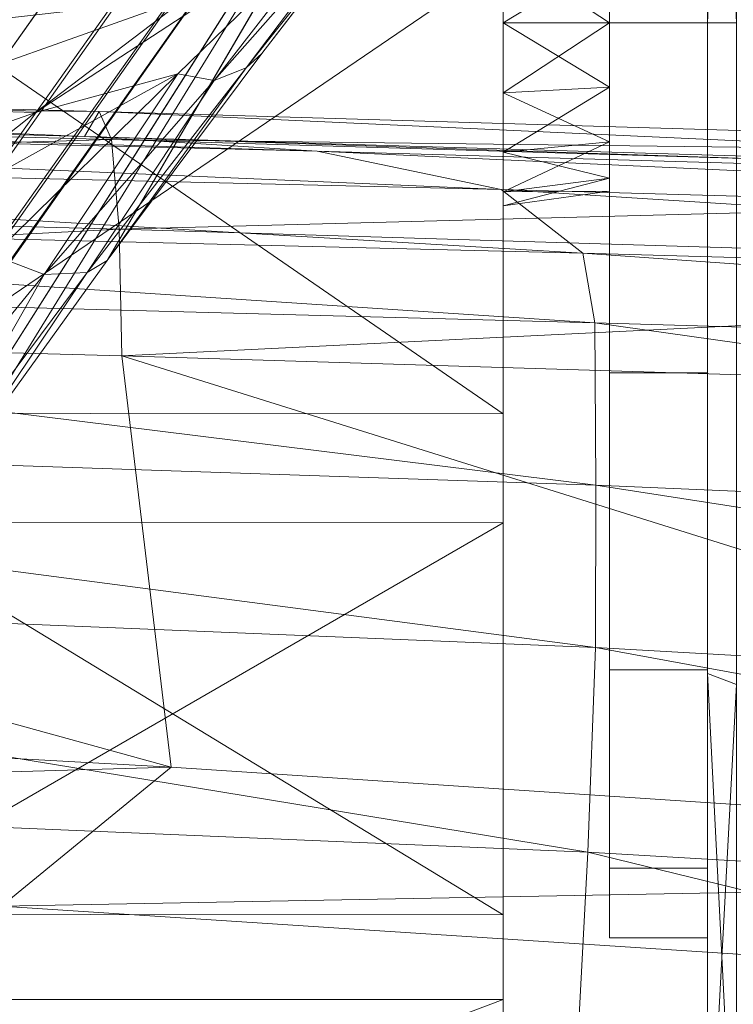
# Model space of a CAD drawing. Header units: inches. Extents: x 813 to 1305, y 19 to 194.
# Tile 171 of 256: x 1180.117 to 1180.604, y 77.875 to 78.547. Entities that reach past the tile are written whole.
import ezdxf

# ---------------------------------------------------------------- set-up
doc = ezdxf.new("R2010")
doc.units = ezdxf.units.IN
doc.header["$MEASUREMENT"] = 0
doc.layers.add('CET color Grey2', color=7, linetype='Continuous', true_color=0x060606)
doc.layers.add('CET color Grey98', color=7, linetype='Continuous', true_color=0xfafafa)
doc.layers.add('CET Default', color=7, linetype='Continuous')

# ---------------------------------------------------------------- blocks, each defined once
blk = doc.blocks.new('*C286')
at = {"layer": 'CET color Grey2', "linetype": 'Continuous', "lineweight": 0}
for points, invisible_edges in [([(-8.07122, 2.25412, 1.62557), (-8.07122, 1.75854, 1.4203), (-8.07122, 2.34253, 1.18112), (-8.07122, 2.25412, 1.62557)], 11), ([(-8.07122, 1.75854, 1.4203), (-8.07122, 1.80611, 1.18112), (-8.07122, 2.34253, 1.18112), (-8.07122, 1.75854, 1.4203)], 6), ([(-8.07122, 2.34253, 1.18112), (-8.07122, 1.80611, 1.18112), (-8.07122, 2.25412, 0.73666), (-8.07122, 2.34253, 1.18112)], 11), ([(-8.07122, 2.00236, 2.00236), (-8.07122, 1.62305, 1.62306), (-8.07122, 2.25412, 1.62557), (-8.07122, 2.00236, 2.00236)], 11), ([(-8.07122, 1.62305, 1.62306), (-8.07122, 1.75854, 1.4203), (-8.07122, 2.25412, 1.62557), (-8.07122, 1.62305, 1.62306)], 6), ([(-8.07122, 1.80611, 1.18112), (-8.07122, 1.75854, 0.94194), (-8.07122, 2.25412, 0.73666), (-8.07122, 1.80611, 1.18112)], 6), ([(-8.07122, 2.25412, 0.73666), (-8.07122, 1.75854, 0.94194), (-8.07122, 2.00236, 0.35987), (-8.07122, 2.25412, 0.73666)], 11), ([(-7.9317, 2.06097, 1.52503), (-7.9317, 2.12498, 1.14183), (-7.9317, 1.06085, 0.24412), (-7.9317, 2.06097, 1.52503)], 6), ([(-7.9317, 1.06085, 0.24412), (-7.9317, 2.12498, 1.14183), (-7.9317, 1.44813, 0.27496), (-7.9317, 1.06085, 0.24412)], 11), ([(-7.9317, 2.12498, 1.14183), (-7.9317, 2.02935, 0.76528), (-7.9317, 1.44813, 0.27496), (-7.9317, 2.12498, 1.14183)], 6), ([(-7.9317, 1.84815, 1.85006), (-7.9317, 2.06097, 1.52503), (-7.9317, 0.69391, 0.37176), (-7.9317, 1.84815, 1.85006)], 6), ([(-7.9317, 0.69391, 0.37176), (-7.9317, 2.06097, 1.52503), (-7.9317, 1.06085, 0.24412), (-7.9317, 0.69391, 0.37176)], 11), ([(-7.9317, 2.02935, 0.76528), (-7.9317, 1.79025, 0.45906), (-7.9317, 1.44813, 0.27496), (-7.9317, 2.02935, 0.76528)], 4), ([(-8.07122, 1.62557, 2.25413), (-8.07122, 1.42029, 1.75854), (-8.07122, 2.00236, 2.00236), (-8.07122, 1.62557, 2.25413)], 11), ([(-8.07122, 1.42029, 1.75854), (-8.07122, 1.62305, 1.62306), (-8.07122, 2.00236, 2.00236), (-8.07122, 1.42029, 1.75854)], 6), ([(-8.07122, 1.75854, 0.94194), (-8.07122, 1.62305, 0.73918), (-8.07122, 2.00236, 0.35987), (-8.07122, 1.75854, 0.94194)], 6), ([(-8.07122, 2.00236, 0.35987), (-8.07122, 1.62305, 0.73918), (-8.07122, 1.62557, 0.10811), (-8.07122, 2.00236, 0.35987)], 11), ([(-7.9317, 1.52251, 2.06195), (-7.9317, 1.84815, 1.85006), (-7.9317, 0.40937, 0.63629), (-7.9317, 1.52251, 2.06195)], 6), ([(-7.9317, 0.40937, 0.63629), (-7.9317, 1.84815, 1.85006), (-7.9317, 0.69391, 0.37176), (-7.9317, 0.40937, 0.63629)], 11), ([(-8.07122, 1.75854, 1.4203), (-8.00429, 1.75854, 1.4203), (-8.07122, 1.80611, 1.18112), (-8.07122, 1.75854, 1.4203)], 2), ([(-8.00429, 1.75854, 1.4203), (-8.00429, 1.80611, 1.18112), (-8.07122, 1.80611, 1.18112), (-8.00429, 1.75854, 1.4203)], 4), ([(-8.07122, 1.80611, 1.18112), (-8.00429, 1.80611, 1.18112), (-8.07122, 1.75854, 0.94194), (-8.07122, 1.80611, 1.18112)], 2), ([(-8.00429, 1.80611, 1.18112), (-8.00429, 1.75854, 0.94194), (-8.07122, 1.75854, 0.94194), (-8.00429, 1.80611, 1.18112)], 4), ([(-8.00429, 1.75854, 1.4203), (-8.00429, 1.28736, 1.22513), (-8.00429, 1.80611, 1.18112), (-8.00429, 1.75854, 1.4203)], 11), ([(-8.00429, 1.28736, 1.22513), (-8.00429, 1.29611, 1.18112), (-8.00429, 1.80611, 1.18112), (-8.00429, 1.28736, 1.22513)], 6), ([(-8.00429, 1.80611, 1.18112), (-8.00429, 1.29611, 1.18112), (-8.00429, 1.75854, 0.94194), (-8.00429, 1.80611, 1.18112)], 11), ([(-8.07122, 1.62305, 1.62306), (-8.00429, 1.62305, 1.62306), (-8.07122, 1.75854, 1.4203), (-8.07122, 1.62305, 1.62306)], 2), ([(-8.00429, 1.62305, 1.62306), (-8.00429, 1.75854, 1.4203), (-8.07122, 1.75854, 1.4203), (-8.00429, 1.62305, 1.62306)], 4), ([(-8.07122, 1.75854, 0.94194), (-8.00429, 1.75854, 0.94194), (-8.07122, 1.62305, 0.73918), (-8.07122, 1.75854, 0.94194)], 2), ([(-8.00429, 1.75854, 0.94194), (-8.00429, 1.62305, 0.73918), (-8.07122, 1.62305, 0.73918), (-8.00429, 1.75854, 0.94194)], 4), ([(-8.00429, 1.62305, 1.62306), (-8.00429, 1.26243, 1.26244), (-8.00429, 1.75854, 1.4203), (-8.00429, 1.62305, 1.62306)], 11), ([(-8.00429, 1.26243, 1.26244), (-8.00429, 1.28736, 1.22513), (-8.00429, 1.75854, 1.4203), (-8.00429, 1.26243, 1.26244)], 6), ([(-8.00429, 1.29611, 1.18112), (-8.00429, 1.28736, 1.13711), (-8.00429, 1.75854, 0.94194), (-8.00429, 1.29611, 1.18112)], 6), ([(-8.00429, 1.75854, 0.94194), (-8.00429, 1.28736, 1.13711), (-8.00429, 1.62305, 0.73918), (-8.00429, 1.75854, 0.94194)], 11), ([(-8.09091, 1.18111, 2.36222), (-8.07122, 1.18111, 2.34254), (-8.09091, 1.6331, 2.27231), (-8.09091, 1.18111, 2.36222)], 2), ([(-8.07122, 1.18111, 2.34254), (-8.07122, 1.62557, 2.25413), (-8.09091, 1.6331, 2.27231), (-8.07122, 1.18111, 2.34254)], 4), ([(-8.09091, 1.6331, 0.08992), (-8.07122, 1.62557, 0.10811), (-8.09091, 1.18111, 0.00002), (-8.09091, 1.6331, 0.08992)], 2), ([(-8.07122, 1.62557, 0.10811), (-8.07122, 1.18111, 0.0197), (-8.09091, 1.18111, 0.00002), (-8.07122, 1.62557, 0.10811)], 4), ([(-8.07122, 1.18111, 2.34254), (-8.07122, 1.18111, 1.80612), (-8.07122, 1.62557, 2.25413), (-8.07122, 1.18111, 2.34254)], 11), ([(-8.07122, 1.18111, 1.80612), (-8.07122, 1.42029, 1.75854), (-8.07122, 1.62557, 2.25413), (-8.07122, 1.18111, 1.80612)], 6), ([(-8.07122, 1.62305, 0.73918), (-8.07122, 1.42029, 0.60369), (-8.07122, 1.62557, 0.10811), (-8.07122, 1.62305, 0.73918)], 6), ([(-8.07122, 1.62557, 0.10811), (-8.07122, 1.42029, 0.60369), (-8.07122, 1.18111, 0.0197), (-8.07122, 1.62557, 0.10811)], 11), ([(-8.07122, 1.42029, 1.75854), (-8.00429, 1.42029, 1.75854), (-8.07122, 1.62305, 1.62306), (-8.07122, 1.42029, 1.75854)], 2), ([(-8.00429, 1.42029, 1.75854), (-8.00429, 1.62305, 1.62306), (-8.07122, 1.62305, 1.62306), (-8.00429, 1.42029, 1.75854)], 4), ([(-8.07122, 1.62305, 0.73918), (-8.00429, 1.62305, 0.73918), (-8.07122, 1.42029, 0.60369), (-8.07122, 1.62305, 0.73918)], 2), ([(-8.00429, 1.62305, 0.73918), (-8.00429, 1.42029, 0.60369), (-8.07122, 1.42029, 0.60369), (-8.00429, 1.62305, 0.73918)], 4), ([(-8.00429, 1.42029, 1.75854), (-8.00429, 1.22512, 1.28736), (-8.00429, 1.62305, 1.62306), (-8.00429, 1.42029, 1.75854)], 11), ([(-8.00429, 1.22512, 1.28736), (-8.00429, 1.26243, 1.26244), (-8.00429, 1.62305, 1.62306), (-8.00429, 1.22512, 1.28736)], 6), ([(-8.00429, 1.28736, 1.13711), (-8.00429, 1.26243, 1.0998), (-8.00429, 1.62305, 0.73918), (-8.00429, 1.28736, 1.13711)], 6), ([(-8.00429, 1.62305, 0.73918), (-8.00429, 1.26243, 1.0998), (-8.00429, 1.42029, 0.60369), (-8.00429, 1.62305, 0.73918)], 11), ([(-7.9317, 1.13913, 2.12487), (-7.9317, 1.52251, 2.06195), (-7.9317, 0.25536, 0.99297), (-7.9317, 1.13913, 2.12487)], 6), ([(-7.9317, 0.25536, 0.99297), (-7.9317, 1.52251, 2.06195), (-7.9317, 0.40937, 0.63629), (-7.9317, 0.25536, 0.99297)], 11), ([(-8.07122, 1.18111, 1.80612), (-8.00429, 1.18111, 1.80612), (-8.07122, 1.42029, 1.75854), (-8.07122, 1.18111, 1.80612)], 2), ([(-8.00429, 1.18111, 1.80612), (-8.00429, 1.42029, 1.75854), (-8.07122, 1.42029, 1.75854), (-8.00429, 1.18111, 1.80612)], 4), ([(-8.07122, 1.42029, 0.60369), (-8.07122, 1.18111, 0.55612), (-8.07122, 1.18111, 0.0197), (-8.07122, 1.42029, 0.60369)], 6), ([(-8.07122, 1.42029, 0.60369), (-8.00429, 1.42029, 0.60369), (-8.07122, 1.18111, 0.55612), (-8.07122, 1.42029, 0.60369)], 2), ([(-8.00429, 1.42029, 0.60369), (-8.00429, 1.18111, 0.55612), (-8.07122, 1.18111, 0.55612), (-8.00429, 1.42029, 0.60369)], 4), ([(-8.00429, 1.18111, 1.80612), (-8.00429, 1.18111, 1.29612), (-8.00429, 1.42029, 1.75854), (-8.00429, 1.18111, 1.80612)], 11), ([(-8.00429, 1.18111, 1.29612), (-8.00429, 1.22512, 1.28736), (-8.00429, 1.42029, 1.75854), (-8.00429, 1.18111, 1.29612)], 6), ([(-8.00429, 1.26243, 1.0998), (-8.00429, 1.22512, 1.07487), (-8.00429, 1.42029, 0.60369), (-8.00429, 1.26243, 1.0998)], 6), ([(-8.00429, 1.42029, 0.60369), (-8.00429, 1.22512, 1.07487), (-8.00429, 1.18111, 0.55612), (-8.00429, 1.42029, 0.60369)], 11), ([(-8.00429, 1.22512, 1.07487), (-8.00429, 1.18111, 1.06612), (-8.00429, 1.18111, 0.55612), (-8.00429, 1.22512, 1.07487)], 6), ([(-8.07122, 1.18111, 0.0197), (-8.07122, 1.18111, 0.55612), (-8.07122, 0.73666, 0.10811), (-8.07122, 1.18111, 0.0197)], 11), ([(-8.07122, 1.18111, 0.55612), (-8.07122, 0.94194, 0.60369), (-8.07122, 0.73666, 0.10811), (-8.07122, 1.18111, 0.55612)], 6), ([(-8.07122, 1.18111, 0.55612), (-8.00429, 1.18111, 0.55612), (-8.07122, 0.94194, 0.60369), (-8.07122, 1.18111, 0.55612)], 2), ([(-8.00429, 1.18111, 0.55612), (-8.00429, 0.94194, 0.60369), (-8.07122, 0.94194, 0.60369), (-8.00429, 1.18111, 0.55612)], 4), ([(-8.07122, 0.73666, 2.25413), (-8.07122, 0.94194, 1.75854), (-8.07122, 1.18111, 2.34254), (-8.07122, 0.73666, 2.25413)], 11), ([(-8.07122, 0.94194, 1.75854), (-8.07122, 1.18111, 1.80612), (-8.07122, 1.18111, 2.34254), (-8.07122, 0.94194, 1.75854)], 6), ([(-8.07122, 0.94194, 1.75854), (-8.00429, 0.94194, 1.75854), (-8.07122, 1.18111, 1.80612), (-8.07122, 0.94194, 1.75854)], 2), ([(-8.00429, 0.94194, 1.75854), (-8.00429, 1.18111, 1.80612), (-8.07122, 1.18111, 1.80612), (-8.00429, 0.94194, 1.75854)], 4), ([(-8.00429, 1.18111, 0.55612), (-8.00429, 1.18111, 1.06612), (-8.00429, 0.94194, 0.60369), (-8.00429, 1.18111, 0.55612)], 11), ([(-8.00429, 1.18111, 1.06612), (-8.00429, 1.1371, 1.07487), (-8.00429, 0.94194, 0.60369), (-8.00429, 1.18111, 1.06612)], 6), ([(-8.00429, 0.94194, 1.75854), (-8.00429, 1.1371, 1.28736), (-8.00429, 1.18111, 1.80612), (-8.00429, 0.94194, 1.75854)], 11), ([(-8.00429, 1.1371, 1.28736), (-8.00429, 1.18111, 1.29612), (-8.00429, 1.18111, 1.80612), (-8.00429, 1.1371, 1.28736)], 6)]:
    blk.add_3dface(points, dxfattribs=dict(at, invisible_edges=invisible_edges))
for points in [[(-7.36808, 1.84819, 1.85), (-7.36808, 2.06101, 1.52489), (-7.9317, 1.84815, 1.85006), (-7.36808, 1.84819, 1.85)], [(-7.36808, 2.06101, 1.52489), (-7.9317, 2.06097, 1.52503), (-7.9317, 1.84815, 1.85006), (-7.36808, 2.06101, 1.52489)], [(-7.36808, 2.02921, 0.76502), (-7.36808, 1.78996, 0.45882), (-7.9317, 2.02935, 0.76528), (-7.36808, 2.02921, 0.76502)], [(-7.36808, 1.78996, 0.45882), (-7.9317, 1.79025, 0.45906), (-7.9317, 2.02935, 0.76528), (-7.36808, 1.78996, 0.45882)], [(-8.09091, 1.6331, 2.27231), (-8.07122, 1.62557, 2.25413), (-8.09091, 2.01628, 2.01628), (-8.09091, 1.6331, 2.27231)], [(-8.07122, 1.62557, 2.25413), (-8.07122, 2.00236, 2.00236), (-8.09091, 2.01628, 2.01628), (-8.07122, 1.62557, 2.25413)], [(-8.09091, 2.01628, 0.34595), (-8.07122, 2.00236, 0.35987), (-8.09091, 1.6331, 0.08992), (-8.09091, 2.01628, 0.34595)], [(-8.07122, 2.00236, 0.35987), (-8.07122, 1.62557, 0.10811), (-8.09091, 1.6331, 0.08992), (-8.07122, 2.00236, 0.35987)], [(-7.36808, 1.5225, 2.06194), (-7.36808, 1.84819, 1.85), (-7.9317, 1.52251, 2.06195), (-7.36808, 1.5225, 2.06194)], [(-7.36808, 1.84819, 1.85), (-7.9317, 1.84815, 1.85006), (-7.9317, 1.52251, 2.06195), (-7.36808, 1.84819, 1.85)], [(-7.36808, 1.78996, 0.45882), (-7.36808, 1.4477, 0.27484), (-7.9317, 1.79025, 0.45906), (-7.36808, 1.78996, 0.45882)], [(-7.36808, 1.4477, 0.27484), (-7.9317, 1.44813, 0.27496), (-7.9317, 1.79025, 0.45906), (-7.36808, 1.4477, 0.27484)], [(-7.36808, 1.5225, 2.06194), (-7.9317, 1.52251, 2.06195), (-7.9317, 1.13913, 2.12487), (-7.36808, 1.5225, 2.06194)], [(-7.36808, 1.13905, 2.12485), (-7.36808, 1.5225, 2.06194), (-7.9317, 1.13913, 2.12487), (-7.36808, 1.13905, 2.12485)], [(-7.36808, 1.4477, 0.27484), (-7.36808, 1.06033, 0.2442), (-7.9317, 1.44813, 0.27496), (-7.36808, 1.4477, 0.27484)], [(-7.36808, 1.06033, 0.2442), (-7.9317, 1.06085, 0.24412), (-7.9317, 1.44813, 0.27496), (-7.36808, 1.06033, 0.2442)], [(-7.9317, 1.2966, 1.22895), (-7.9317, 1.30611, 1.18112), (-8.00429, 1.29611, 1.18112), (-7.9317, 1.2966, 1.22895)], [(-8.00429, 1.29611, 1.18112), (-7.9317, 1.30611, 1.18112), (-8.00429, 1.28736, 1.13711), (-8.00429, 1.29611, 1.18112)], [(-7.9317, 1.30611, 1.18112), (-7.9317, 1.2966, 1.13328), (-8.00429, 1.28736, 1.13711), (-7.9317, 1.30611, 1.18112)], [(-7.9317, 1.2695, 1.26951), (-7.9317, 1.2966, 1.22895), (-8.00429, 1.28736, 1.22513), (-7.9317, 1.2695, 1.26951)], [(-8.00429, 1.28736, 1.22513), (-7.9317, 1.2966, 1.22895), (-8.00429, 1.29611, 1.18112), (-8.00429, 1.28736, 1.22513)], [(-8.00429, 1.28736, 1.13711), (-7.9317, 1.2966, 1.13328), (-8.00429, 1.26243, 1.0998), (-8.00429, 1.28736, 1.13711)], [(-7.9317, 1.2966, 1.13328), (-7.9317, 1.2695, 1.09273), (-8.00429, 1.26243, 1.0998), (-7.9317, 1.2966, 1.13328)], [(-8.00429, 1.26243, 1.26244), (-7.9317, 1.2695, 1.26951), (-8.00429, 1.28736, 1.22513), (-8.00429, 1.26243, 1.26244)], [(-7.9317, 1.22895, 1.2966), (-7.9317, 1.2695, 1.26951), (-8.00429, 1.26243, 1.26244), (-7.9317, 1.22895, 1.2966)], [(-8.00429, 1.26243, 1.0998), (-7.9317, 1.2695, 1.09273), (-8.00429, 1.22512, 1.07487), (-8.00429, 1.26243, 1.0998)], [(-7.9317, 1.2695, 1.09273), (-7.9317, 1.22895, 1.06563), (-8.00429, 1.22512, 1.07487), (-7.9317, 1.2695, 1.09273)], [(-8.00429, 1.22512, 1.28736), (-7.9317, 1.22895, 1.2966), (-8.00429, 1.26243, 1.26244), (-8.00429, 1.22512, 1.28736)], [(-7.9317, 1.18111, 1.30612), (-7.9317, 1.22895, 1.2966), (-8.00429, 1.22512, 1.28736), (-7.9317, 1.18111, 1.30612)], [(-8.00429, 1.22512, 1.07487), (-7.9317, 1.22895, 1.06563), (-8.00429, 1.18111, 1.06612), (-8.00429, 1.22512, 1.07487)], [(-7.9317, 1.22895, 1.06563), (-7.9317, 1.18111, 1.05612), (-8.00429, 1.18111, 1.06612), (-7.9317, 1.22895, 1.06563)], [(-8.00429, 1.18111, 1.29612), (-7.9317, 1.18111, 1.30612), (-8.00429, 1.22512, 1.28736), (-8.00429, 1.18111, 1.29612)], [(-8.09091, 1.18111, 0.00002), (-8.07122, 1.18111, 0.0197), (-8.09091, 0.72912, 0.08992), (-8.09091, 1.18111, 0.00002)], [(-8.07122, 1.18111, 0.0197), (-8.07122, 0.73666, 0.10811), (-8.09091, 0.72912, 0.08992), (-8.07122, 1.18111, 0.0197)], [(-8.09091, 0.72912, 2.27231), (-8.07122, 0.73666, 2.25413), (-8.09091, 1.18111, 2.36222), (-8.09091, 0.72912, 2.27231)], [(-8.07122, 0.73666, 2.25413), (-8.07122, 1.18111, 2.34254), (-8.09091, 1.18111, 2.36222), (-8.07122, 0.73666, 2.25413)], [(-8.00429, 1.18111, 1.06612), (-7.9317, 1.18111, 1.05612), (-8.00429, 1.1371, 1.07487), (-8.00429, 1.18111, 1.06612)], [(-7.9317, 1.18111, 1.05612), (-7.9317, 1.13328, 1.06563), (-8.00429, 1.1371, 1.07487), (-7.9317, 1.18111, 1.05612)], [(-8.00429, 1.1371, 1.28736), (-7.9317, 1.13328, 1.2966), (-8.00429, 1.18111, 1.29612), (-8.00429, 1.1371, 1.28736)], [(-7.9317, 1.13328, 1.2966), (-7.9317, 1.18111, 1.30612), (-8.00429, 1.18111, 1.29612), (-7.9317, 1.13328, 1.2966)]]:
    blk.add_3dface(points, dxfattribs=at)
at = {"layer": 'CET color Grey98', "linetype": 'Continuous', "lineweight": 0}
for points in [[(-1.59724, 9.85628, 7.71415), (-7.41484, 1.68979, 3.31917), (-7.9803, 0.79772, 3.94601), (-1.59724, 9.85628, 7.71415)], [(-1.59476, 9.8372, 7.7558), (-1.59724, 9.85628, 7.71415), (-7.9803, 0.79772, 3.94601), (-1.59476, 9.8372, 7.7558)], [(-1.59476, 9.8372, 7.7558), (-7.9803, 0.79772, 3.94601), (-7.97815, 0.77934, 3.98654), (-1.59476, 9.8372, 7.7558)], [(-1.57541, 9.81035, 7.78758), (-1.59476, 9.8372, 7.7558), (-7.97815, 0.77934, 3.98654), (-1.57541, 9.81035, 7.78758)], [(-1.57541, 9.81035, 7.78758), (-7.97815, 0.77934, 3.98654), (-7.96001, 0.75348, 4.01798), (-1.57541, 9.81035, 7.78758)], [(-1.54326, 9.78137, 7.80278), (-1.57541, 9.81035, 7.78758), (-7.96001, 0.75348, 4.01798), (-1.54326, 9.78137, 7.80278)], [(-1.54326, 9.78137, 7.80278), (-7.96001, 0.75348, 4.01798), (-7.9295, 0.72529, 4.03408), (-1.54326, 9.78137, 7.80278)], [(-7.98938, 1.74744, 18.7841), (-9.10785, 2.02071, 19.28965), (-9.11781, 1.81373, 18.93683), (-7.98938, 1.74744, 18.7841)], [(-7.98938, 1.74744, 18.7841), (-7.97865, 1.94952, 19.16761), (-9.10785, 2.02071, 19.28965), (-7.98938, 1.74744, 18.7841)], [(-8.66804, 1.85481, 16.82549), (-7.57389, 2.01936, 16.74645), (-7.58896, 1.78428, 16.72296), (-8.66804, 1.85481, 16.82549)], [(-6.85014, 1.69928, 18.68183), (-7.97865, 1.94952, 19.16761), (-7.98938, 1.74744, 18.7841), (-6.85014, 1.69928, 18.68183)], [(-6.85014, 1.69928, 18.68183), (-6.84031, 1.89884, 19.08174), (-7.97865, 1.94952, 19.16761), (-6.85014, 1.69928, 18.68183)], [(-8.79999, 1.76181, 16.83022), (-8.66804, 1.85481, 16.82549), (-7.58896, 1.78428, 16.72296), (-8.79999, 1.76181, 16.83022)], [(-7.99466, 1.60768, 18.38418), (-9.11781, 1.81373, 18.93683), (-9.12283, 1.67178, 18.55187), (-7.99466, 1.60768, 18.38418)], [(-7.99466, 1.60768, 18.38418), (-7.98938, 1.74744, 18.7841), (-9.11781, 1.81373, 18.93683), (-7.99466, 1.60768, 18.38418)], [(-8.79999, 1.76181, 16.83022), (-7.58896, 1.78428, 16.72296), (-7.70481, 1.68939, 16.72505), (-8.79999, 1.76181, 16.83022)], [(-7.70481, 1.68939, 16.72505), (-7.58896, 1.78428, 16.72296), (-6.50798, 1.72401, 16.63522), (-7.70481, 1.68939, 16.72505)], [(-8.79999, 1.76181, 16.83022), (-7.70481, 1.68939, 16.72505), (-7.67114, 1.40858, 16.85314), (-8.79999, 1.76181, 16.83022)], [(-8.79999, 1.76181, 16.83022), (-7.67114, 1.40858, 16.85314), (-8.76284, 1.44199, 16.96089), (-8.79999, 1.76181, 16.83022)], [(-6.85494, 1.56116, 18.26827), (-7.98938, 1.74744, 18.7841), (-7.99466, 1.60768, 18.38418), (-6.85494, 1.56116, 18.26827)], [(-6.85494, 1.56116, 18.26827), (-6.85014, 1.69928, 18.68183), (-7.98938, 1.74744, 18.7841), (-6.85494, 1.56116, 18.26827)], [(-7.70481, 1.68939, 16.72505), (-6.50798, 1.72401, 16.63522), (-6.60745, 1.6288, 16.63706), (-7.70481, 1.68939, 16.72505)], [(-7.9803, 0.79772, 3.94601), (-7.41484, 1.68979, 3.31917), (-7.54243, 1.50808, 3.25055), (-7.9803, 0.79772, 3.94601)], [(-7.70481, 1.68939, 16.72505), (-6.60745, 1.6288, 16.63706), (-6.57824, 1.37892, 16.75795), (-7.70481, 1.68939, 16.72505)], [(-7.70481, 1.68939, 16.72505), (-6.57824, 1.37892, 16.75795), (-7.67114, 1.40858, 16.85314), (-7.70481, 1.68939, 16.72505)], [(-7.99488, 1.49698, 17.99877), (-9.12283, 1.67178, 18.55187), (-9.12719, 1.54558, 18.12816), (-7.99488, 1.49698, 17.99877)], [(-7.99488, 1.49698, 17.99877), (-7.99466, 1.60768, 18.38418), (-9.12283, 1.67178, 18.55187), (-7.99488, 1.49698, 17.99877)], [(-6.85489, 1.45835, 17.89895), (-7.99466, 1.60768, 18.38418), (-7.99488, 1.49698, 17.99877), (-6.85489, 1.45835, 17.89895)], [(-6.85489, 1.45835, 17.89895), (-6.85494, 1.56116, 18.26827), (-7.99466, 1.60768, 18.38418), (-6.85489, 1.45835, 17.89895)], [(-7.99421, 1.38615, 17.61338), (-9.12719, 1.54558, 18.12816), (-9.13064, 1.41925, 17.70449), (-7.99421, 1.38615, 17.61338)], [(-7.99421, 1.38615, 17.61338), (-7.99488, 1.49698, 17.99877), (-9.12719, 1.54558, 18.12816), (-7.99421, 1.38615, 17.61338)], [(-7.61804, 1.35307, 3.06029), (-7.64748, 1.35161, 3.09568), (-7.5271, 1.51296, 3.20201), (-7.61804, 1.35307, 3.06029)], [(-7.64748, 1.35161, 3.09568), (-7.54243, 1.50808, 3.25055), (-7.5271, 1.51296, 3.20201), (-7.64748, 1.35161, 3.09568)], [(-7.61804, 1.35307, 3.06029), (-7.5271, 1.51296, 3.20201), (-7.49345, 1.50543, 3.16484), (-7.61804, 1.35307, 3.06029)], [(-7.54243, 1.50808, 3.25055), (-7.66124, 1.34348, 3.13758), (-7.9803, 0.79772, 3.94601), (-7.54243, 1.50808, 3.25055)], [(-7.64748, 1.35161, 3.09568), (-7.66124, 1.34348, 3.13758), (-7.54243, 1.50808, 3.25055), (-7.64748, 1.35161, 3.09568)], [(-7.58318, 1.33994, 3.04585), (-7.61804, 1.35307, 3.06029), (-7.49345, 1.50543, 3.16484), (-7.58318, 1.33994, 3.04585)], [(-6.85406, 1.35544, 17.52967), (-6.85489, 1.45835, 17.89895), (-7.99488, 1.49698, 17.99877), (-6.85406, 1.35544, 17.52967)], [(-6.85406, 1.35544, 17.52967), (-7.99488, 1.49698, 17.99877), (-7.99421, 1.38615, 17.61338), (-6.85406, 1.35544, 17.52967)], [(-7.67114, 1.40858, 16.85314), (-8.76057, 1.35531, 17.00898), (-8.76284, 1.44199, 16.96089), (-7.67114, 1.40858, 16.85314)], [(-7.98596, 1.33841, 17.45139), (-7.99421, 1.38615, 17.61338), (-9.13064, 1.41925, 17.70449), (-7.98596, 1.33841, 17.45139)], [(-7.98596, 1.33841, 17.45139), (-9.13064, 1.41925, 17.70449), (-9.11647, 1.37047, 17.5412), (-7.98596, 1.33841, 17.45139)], [(-7.67114, 1.40858, 16.85314), (-7.66928, 1.32217, 16.90261), (-8.76057, 1.35531, 17.00898), (-7.67114, 1.40858, 16.85314)], [(-6.57824, 1.37892, 16.75795), (-7.66928, 1.32217, 16.90261), (-7.67114, 1.40858, 16.85314), (-6.57824, 1.37892, 16.75795)], [(-6.84831, 1.31042, 17.37435), (-6.85406, 1.35544, 17.52967), (-7.99421, 1.38615, 17.61338), (-6.84831, 1.31042, 17.37435)], [(-6.84831, 1.31042, 17.37435), (-7.99421, 1.38615, 17.61338), (-7.98596, 1.33841, 17.45139), (-6.84831, 1.31042, 17.37435)], [(-6.57824, 1.37892, 16.75795), (-6.57665, 1.29288, 16.80927), (-7.66928, 1.32217, 16.90261), (-6.57824, 1.37892, 16.75795)], [(-7.93025, 1.29494, 17.30217), (-7.98596, 1.33841, 17.45139), (-9.11647, 1.37047, 17.5412), (-7.93025, 1.29494, 17.30217)], [(-7.93025, 1.29494, 17.30217), (-9.11647, 1.37047, 17.5412), (-9.04604, 1.3264, 17.39417), (-7.93025, 1.29494, 17.30217)], [(-7.66928, 1.32217, 16.90261), (-8.75453, 1.29369, 17.08502), (-8.76057, 1.35531, 17.00898), (-7.66928, 1.32217, 16.90261)], [(-7.73427, 1.22055, 2.9256), (-7.75616, 1.21195, 2.95507), (-7.64748, 1.35161, 3.09568), (-7.73427, 1.22055, 2.9256)], [(-7.75616, 1.21195, 2.95507), (-7.66124, 1.34348, 3.13758), (-7.64748, 1.35161, 3.09568), (-7.75616, 1.21195, 2.95507)], [(-7.7094, 1.2161, 2.9128), (-7.73427, 1.22055, 2.9256), (-7.61804, 1.35307, 3.06029), (-7.7094, 1.2161, 2.9128)], [(-7.73427, 1.22055, 2.9256), (-7.64748, 1.35161, 3.09568), (-7.61804, 1.35307, 3.06029), (-7.73427, 1.22055, 2.9256)], [(-7.7094, 1.2161, 2.9128), (-7.61804, 1.35307, 3.06029), (-7.58318, 1.33994, 3.04585), (-7.7094, 1.2161, 2.9128)], [(-6.80253, 1.26846, 17.22647), (-6.84831, 1.31042, 17.37435), (-7.98596, 1.33841, 17.45139), (-6.80253, 1.26846, 17.22647)], [(-6.80253, 1.26846, 17.22647), (-7.98596, 1.33841, 17.45139), (-7.93025, 1.29494, 17.30217), (-6.80253, 1.26846, 17.22647)], [(-7.75616, 1.21195, 2.95507), (-7.76675, 1.20204, 2.98641), (-7.66124, 1.34348, 3.13758), (-7.75616, 1.21195, 2.95507)], [(-7.7094, 1.2161, 2.9128), (-7.58318, 1.33994, 3.04585), (-7.49788, 1.3333, 3.04112), (-7.7094, 1.2161, 2.9128)], [(-7.7094, 1.2161, 2.9128), (-7.49788, 1.3333, 3.04112), (-7.61219, 1.24232, 2.90789), (-7.7094, 1.2161, 2.9128)], [(-7.61219, 1.24232, 2.90789), (-7.49788, 1.3333, 3.04112), (-7.40381, 1.3155, 3.03126), (-7.61219, 1.24232, 2.90789)], [(-7.80459, 1.26882, 17.21135), (-7.93025, 1.29494, 17.30217), (-9.04604, 1.3264, 17.39417), (-7.80459, 1.26882, 17.21135)], [(-7.80459, 1.26882, 17.21135), (-9.04604, 1.3264, 17.39417), (-8.90252, 1.30044, 17.30817), (-7.80459, 1.26882, 17.21135)], [(-7.66928, 1.32217, 16.90261), (-7.66418, 1.26092, 16.98077), (-8.75453, 1.29369, 17.08502), (-7.66928, 1.32217, 16.90261)], [(-6.57665, 1.29288, 16.80927), (-7.66418, 1.26092, 16.98077), (-7.66928, 1.32217, 16.90261), (-6.57665, 1.29288, 16.80927)], [(-7.61219, 1.24232, 2.90789), (-7.40381, 1.3155, 3.03126), (-7.50349, 1.23916, 2.89817), (-7.61219, 1.24232, 2.90789)], [(-7.64574, 1.25883, 17.17675), (-7.80459, 1.26882, 17.21135), (-8.90252, 1.30044, 17.30817), (-7.64574, 1.25883, 17.17675)], [(-7.64574, 1.25883, 17.17675), (-8.90252, 1.30044, 17.30817), (-8.73423, 1.29111, 17.27798), (-7.64574, 1.25883, 17.17675)], [(-7.66418, 1.26092, 16.98077), (-8.74502, 1.274, 17.18106), (-8.75453, 1.29369, 17.08502), (-7.66418, 1.26092, 16.98077)], [(-7.65576, 1.24167, 17.07877), (-8.73423, 1.29111, 17.27798), (-8.74502, 1.274, 17.18106), (-7.65576, 1.24167, 17.07877)], [(-7.65576, 1.24167, 17.07877), (-7.64574, 1.25883, 17.17675), (-8.73423, 1.29111, 17.27798), (-7.65576, 1.24167, 17.07877)], [(-6.69509, 1.24178, 17.13006), (-6.80253, 1.26846, 17.22647), (-7.93025, 1.29494, 17.30217), (-6.69509, 1.24178, 17.13006)], [(-6.69509, 1.24178, 17.13006), (-7.93025, 1.29494, 17.30217), (-7.80459, 1.26882, 17.21135), (-6.69509, 1.24178, 17.13006)], [(-6.57665, 1.29288, 16.80927), (-6.57228, 1.23187, 16.88897), (-7.66418, 1.26092, 16.98077), (-6.57665, 1.29288, 16.80927)], [(-7.66418, 1.26092, 16.98077), (-7.65576, 1.24167, 17.07877), (-8.74502, 1.274, 17.18106), (-7.66418, 1.26092, 16.98077)], [(-6.5562, 1.23004, 17.08706), (-6.69509, 1.24178, 17.13006), (-7.80459, 1.26882, 17.21135), (-6.5562, 1.23004, 17.08706)], [(-6.5562, 1.23004, 17.08706), (-7.80459, 1.26882, 17.21135), (-7.64574, 1.25883, 17.17675), (-6.5562, 1.23004, 17.08706)], [(-6.57228, 1.23187, 16.88897), (-7.65576, 1.24167, 17.07877), (-7.66418, 1.26092, 16.98077), (-6.57228, 1.23187, 16.88897)], [(-6.56498, 1.21305, 16.98814), (-7.64574, 1.25883, 17.17675), (-7.65576, 1.24167, 17.07877), (-6.56498, 1.21305, 16.98814)], [(-6.56498, 1.21305, 16.98814), (-6.5562, 1.23004, 17.08706), (-7.64574, 1.25883, 17.17675), (-6.56498, 1.21305, 16.98814)], [(-7.825, 1.1033, 2.76144), (-7.7094, 1.2161, 2.9128), (-7.61219, 1.24232, 2.90789), (-7.825, 1.1033, 2.76144)], [(-7.825, 1.1033, 2.76144), (-7.61219, 1.24232, 2.90789), (-7.71525, 1.16379, 2.75653), (-7.825, 1.1033, 2.76144)], [(-7.71525, 1.16379, 2.75653), (-7.61219, 1.24232, 2.90789), (-7.50349, 1.23916, 2.89817), (-7.71525, 1.16379, 2.75653)], [(-7.71525, 1.16379, 2.75653), (-7.50349, 1.23916, 2.89817), (-7.5906, 1.17833, 2.74736), (-7.71525, 1.16379, 2.75653)], [(-6.57228, 1.23187, 16.88897), (-6.56498, 1.21305, 16.98814), (-7.65576, 1.24167, 17.07877), (-6.57228, 1.23187, 16.88897)], [(-7.825, 1.1033, 2.76144), (-7.83929, 1.10174, 2.77086), (-7.73427, 1.22055, 2.9256), (-7.825, 1.1033, 2.76144)], [(-7.83929, 1.10174, 2.77086), (-7.75616, 1.21195, 2.95507), (-7.73427, 1.22055, 2.9256), (-7.83929, 1.10174, 2.77086)], [(-7.825, 1.1033, 2.76144), (-7.73427, 1.22055, 2.9256), (-7.7094, 1.2161, 2.9128), (-7.825, 1.1033, 2.76144)], [(-7.83929, 1.10174, 2.77086), (-7.85257, 1.09092, 2.79117), (-7.75616, 1.21195, 2.95507), (-7.83929, 1.10174, 2.77086)], [(-7.85257, 1.09092, 2.79117), (-7.76675, 1.20204, 2.98641), (-7.75616, 1.21195, 2.95507), (-7.85257, 1.09092, 2.79117)], [(-7.85257, 1.09092, 2.79117), (-7.85942, 1.08187, 2.8102), (-7.76675, 1.20204, 2.98641), (-7.85257, 1.09092, 2.79117)]]:
    blk.add_3dface(points, dxfattribs=at)
for points, invisible_edges in [([(-7.9295, 0.72529, 4.03408), (-0.83171, 9.2644, 7.80278), (-1.54326, 9.78137, 7.80278), (-7.9295, 0.72529, 4.03408)], 9), ([(-7.9295, 0.72529, 4.03408), (-7.47109, 0.39223, 4.03408), (-0.83171, 9.2644, 7.80278), (-7.9295, 0.72529, 4.03408)], 4), ([(-7.9803, 0.79772, 3.94601), (-7.66124, 1.34348, 3.13758), (-7.76675, 1.20204, 2.98641), (-7.9803, 0.79772, 3.94601)], 4), ([(-7.76675, 1.20204, 2.98641), (-7.85942, 1.08187, 2.8102), (-7.9803, 0.79772, 3.94601), (-7.76675, 1.20204, 2.98641)], 4)]:
    blk.add_3dface(points, dxfattribs=dict(at, invisible_edges=invisible_edges))
blk = doc.blocks.new('*C200')
at = {"layer": 'CET Default', "linetype": 'Continuous', "lineweight": 0, "rotation": 179.9999999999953}
blk.add_blockref('*C286', (373.79567, 892.85487), dxfattribs=at)

msp = doc.modelspace()

# ---------------------------------------------------------------- block references
at = {"layer": 'CET Default', "linetype": 'Continuous', "lineweight": 0}
msp.add_blockref('*C200', (798.71988, -813.12892), dxfattribs=at)

doc.saveas('drawing.dxf')
